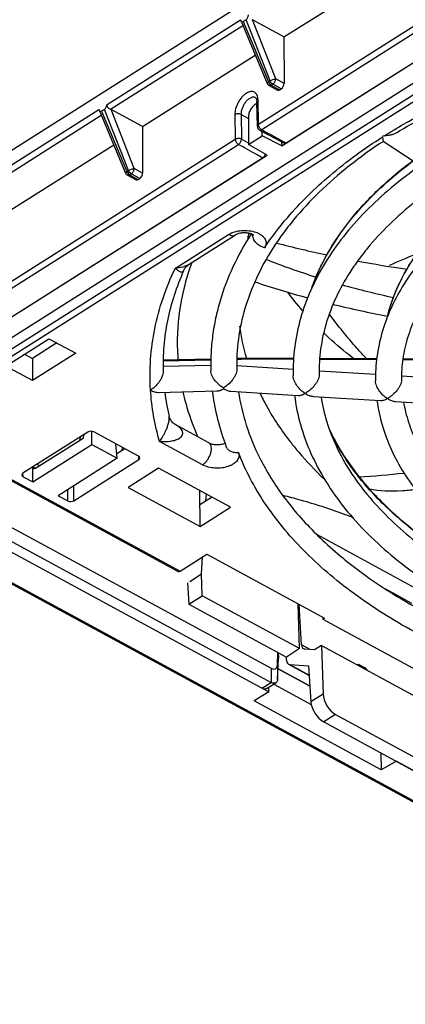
# Model space of a CAD drawing. Header units: millimetres. Extents: x 0 to 1189, y 0 to 841.
# Tile 34 of 67: x 1006 to 1029, y 181 to 238. Entities that reach past the tile are written whole.
import ezdxf

# ---------------------------------------------------------------- set-up
doc = ezdxf.new("R2010")
doc.units = ezdxf.units.MM
doc.header["$LTSCALE"] = 65.395
doc.layers.get('0').update_dxf_attribs({"linetype": 'CONTINUOUS'})
doc.layers.add('DRAFTS', color=7, linetype='CONTINUOUS')
doc.layers.add('ROUNDS', color=7, linetype='CONTINUOUS')

msp = doc.modelspace()

# ---------------------------------------------------------------- linework, layer by layer
at = {"color": 9, "linetype": 'CONTINUOUS'}
for p, q in [((1048.7835, 249.8587), (1020.0839, 231.6848)), ((1048.9661, 249.5609), (1020.2664, 231.387)), ((1051.0885, 246.9706), (1001.4763, 215.554)), ((1050.7373, 247.1611), (1001.4943, 215.9783)), ((1011.3488, 232.853), (1019.0453, 237.7268)), ((1011.5527, 232.5674), (1019.1819, 237.3985)), ((1019.1956, 237.619), (1020.6549, 234.1442)), ((1020.7478, 234.203), (1019.3686, 237.7285)), ((1021.0767, 234.3213), (1019.7464, 237.7217)), ((1020.7478, 234.203), (1020.6549, 234.1442)), ((1020.9071, 234.0146), (1020.8143, 233.9558)), ((1020.8143, 233.9558), (1021.3025, 233.6909)), ((1021.3953, 233.7497), (1020.9071, 234.0146)), ((1021.5617, 234.058), (1021.0767, 234.3213)), ((1020.0839, 231.6848), (1020.0583, 233.106)), ((1003.1859, 227.6839), (1010.8824, 232.5576)), ((1003.3898, 227.3983), (1011.019, 232.2294)), ((1011.0327, 232.4499), (1012.492, 228.9751)), ((1012.5849, 229.0339), (1011.2057, 232.5594)), ((1012.9138, 229.1522), (1011.5835, 232.5526)), ((1018.7209, 232.2591), (1018.7461, 230.8377)), ((1019.0757, 232.27), (1019.5085, 232.031)), ((1019.0757, 232.27), (1019.1009, 230.8486)), ((994.3999, 215.4207), (1018.7461, 230.8377)), ((994.5825, 215.1229), (1018.9286, 230.5399)), ((1019.5116, 230.619), (1019.1009, 230.8486)), ((1012.5849, 229.0339), (1012.492, 228.9751)), ((1012.7442, 228.8455), (1012.6514, 228.7867)), ((1012.6514, 228.7867), (1013.1395, 228.5218)), ((1013.2324, 228.5806), (1012.7442, 228.8455)), ((1013.3988, 228.8889), (1012.9138, 229.1522)), ((1015.2881, 223.407), (1018.356, 225.3498)), ((1027.5925, 220.8912), (1027.594, 220.8968)), ((1014.5797, 218.0639), (1017.3315, 218.1281)), ((1018.8349, 218.1632), (1019.0857, 218.169)), ((1022.1045, 218.154), (1019.0857, 218.169)), ((1026.8949, 218.13), (1023.6076, 218.1464)), ((1031.7211, 218.1059), (1028.4061, 218.1225)), ((1016.8586, 212.071), (1014.3773, 213.4176)), ((1013.1736, 212.3713), (1013.1903, 212.5586)), ((1004.6266, 211.8809), (1015.5667, 205.9438)), ((1007.0718, 211.9551), (1007.2181, 211.8757)), ((1006.513, 211.3861), (1006.494, 211.5888)), ((1009.079, 209.9936), (1009.0798, 210.6408)), ((1009.4318, 210.0018), (1009.4329, 210.8644)), ((1023.0609, 201.4311), (1022.5708, 201.6971)), ((1021.1713, 200.5344), (1021.1802, 199.7045)), ((1021.891, 200.5563), (1023.0061, 199.9512)), ((1020.8066, 200.3389), (1020.8153, 199.5227)), ((1020.2835, 199.186), (1020.8153, 199.5227)), ((1023.8062, 198.8575), (1023.1034, 198.4124)), ((1024.5286, 197.6854), (1023.8484, 197.2547)), ((1028.4264, 194.7702), (1028.4236, 194.7684))]:
    msp.add_line(p, q, dxfattribs=at)
at = {"color": 7, "linetype": 'CONTINUOUS'}
for p, q in [((1021.681, 230.6243), (1050.3693, 248.7909)), ((998.9728, 215.0569), (1050.1957, 247.4935)), ((1019.0453, 237.7268), (1019.0558, 237.6988)), ((1019.1142, 237.5598), (1020.5833, 234.0615)), ((1019.3686, 237.7285), (1019.1956, 237.619)), ((1021.5529, 236.7414), (1019.7464, 237.7217)), ((1021.5529, 236.7414), (1021.5617, 234.058)), ((1020.6946, 233.9386), (1021.1818, 233.6742)), ((1021.3025, 233.6909), (1021.3953, 233.7497)), ((1020.0171, 231.5844), (1019.9916, 233.0056)), ((1010.8824, 232.5576), (1010.8928, 232.5297)), ((1010.9512, 232.3906), (1012.4204, 228.8924)), ((1011.2057, 232.5594), (1011.0327, 232.4499)), ((1013.39, 231.5723), (1011.5835, 232.5526)), ((1019.5082, 232.1434), (1019.5117, 230.5435)), ((1013.39, 231.5723), (1013.3988, 228.8889)), ((1019.5117, 230.5435), (1020.2908, 231.0369)), ((1020.2908, 231.0369), (1020.2902, 231.2923)), ((1021.4259, 230.4627), (1020.2908, 231.0369)), ((1020.5756, 229.9243), (1019.5117, 230.5435)), ((1021.4259, 230.4627), (1021.4254, 230.6803)), ((1027.2806, 230.7223), (1029.9616, 228.9559)), ((995.9858, 214.353), (1020.3205, 229.7628)), ((1012.5317, 228.7695), (1013.0189, 228.5051)), ((1013.1395, 228.5218), (1013.2324, 228.5806)), ((1016.0824, 223.6307), (1016.0822, 223.6306)), ((1005.5109, 217.7664), (1007.9987, 219.3418)), ((1007.9987, 219.3418), (1009.5415, 218.5046)), ((1008.4491, 219.0974), (1007.0469, 218.2094)), ((1006.5965, 218.4538), (1007.0469, 218.2094)), ((1007.0469, 218.2094), (1007.0537, 216.9292)), ((1009.5415, 218.5046), (1007.0537, 216.9292)), ((1014.5818, 218.1157), (1017.3337, 218.1799)), ((1018.8359, 218.215), (1019.0899, 218.2209)), ((1022.1078, 218.2058), (1019.0899, 218.2209)), ((1026.9013, 218.1819), (1023.6115, 218.1983)), ((1031.7098, 218.1579), (1028.4134, 218.1743)), ((1007.0537, 216.9292), (1005.5109, 217.7664)), ((1014.5806, 217.755), (1017.3302, 217.8192)), ((1018.8279, 217.7934), (1022.0824, 217.5916)), ((1023.5808, 217.4988), (1026.8352, 217.297)), ((1028.3337, 217.2042), (1031.588, 217.0024)), ((1014.3135, 216.2484), (1017.6816, 216.327)), ((1018.491, 216.3114), (1022.3716, 216.0708)), ((1023.239, 216.0171), (1027.1198, 215.7765)), ((1027.9869, 215.7228), (1031.8684, 215.4822)), ((1010.4642, 213.2414), (1010.4652, 214.0076)), ((1015.3118, 214.3706), (1015.3115, 214.3707)), ((1010.2417, 213.9624), (1006.4999, 211.5929)), ((1007.2253, 211.8798), (1009.9656, 213.6151)), ((1009.8166, 213.6932), (1009.7619, 213.4861)), ((1009.9819, 213.7979), (1009.9656, 213.6151)), ((1013.1604, 212.5781), (1010.5945, 213.9706)), ((1007.063, 211.0876), (1010.4642, 213.2414)), ((1010.4642, 213.2414), (1011.9302, 212.4458)), ((1011.9302, 212.4458), (1011.8511, 213.2887)), ((1011.9048, 212.7168), (1012.3663, 213.0091)), ((1012.226, 212.9202), (1012.24, 213.0776)), ((1021.9531, 213.3502), (1021.9778, 213.3188)), ((1011.9302, 212.4458), (1008.529, 210.292)), ((1009.4318, 210.0018), (1013.1736, 212.3713)), ((999.4823, 211.9113), (1020.8066, 200.3389)), ((1004.5069, 211.8637), (1015.4479, 205.9261)), ((1007.063, 211.0876), (1007.0641, 211.9502)), ((1007.3086, 212.1051), (1007.4553, 212.0255)), ((1014.3197, 211.8719), (1012.5656, 210.7611)), ((1018.4664, 209.6216), (1014.3197, 211.8719)), ((998.8048, 211.4676), (1020.8153, 199.5227)), ((1006.513, 211.3861), (1007.063, 211.0876)), ((998.2826, 211.1256), (1020.6726, 198.9748)), ((1012.5656, 210.7611), (1016.7123, 208.5108)), ((1008.529, 210.292), (1009.079, 209.9936)), ((1016.7123, 208.5108), (1016.7012, 210.5795)), ((1016.7055, 209.791), (1017.374, 210.2144)), ((1017.0543, 210.012), (1017.0765, 210.3758)), ((1016.7123, 208.5108), (1018.4664, 209.6216)), ((1023.429, 208.067), (1029.7792, 204.6208)), ((1015.5667, 205.9438), (1017.1057, 206.9184)), ((1016.7967, 205.7793), (1016.8564, 206.7606)), ((1017.1057, 206.9184), (1023.8895, 203.2369)), ((1016.1168, 205.3487), (1016.7967, 205.7793)), ((1016.8392, 204.5216), (1016.7967, 205.7793)), ((1015.9966, 205.2726), (1016.0747, 204.0375)), ((1016.0747, 204.0375), (1016.8392, 204.5216)), ((1022.4565, 201.4732), (1016.8392, 204.5216)), ((1028.9234, 204.0853), (1027.4261, 204.8979)), ((1016.0747, 204.0375), (1021.6921, 200.9891)), ((1022.4565, 201.4732), (1022.369, 204.062)), ((1022.5708, 201.6971), (1022.4231, 204.0327)), ((1023.7857, 203.2932), (1023.7897, 203.1738)), ((1023.8895, 203.2369), (1023.7897, 203.1738)), ((1023.7897, 203.1738), (1030.7969, 199.3711)), ((1023.7114, 201.6607), (1023.3204, 201.413)), ((1023.7114, 201.6607), (1030.5873, 197.9292)), ((1023.7114, 201.6607), (1023.8062, 198.8575)), ((1021.1713, 200.5344), (1021.2033, 201.2543)), ((1021.2147, 201.2481), (1021.2348, 200.9344)), ((1022.4565, 201.4732), (1021.6921, 200.9891)), ((1021.7039, 200.8012), (1021.6921, 200.9891)), ((1023.3204, 201.413), (1022.7579, 201.4522)), ((1021.1806, 199.7148), (1021.2348, 200.9344)), ((1021.8188, 200.5769), (1023.0073, 199.9319)), ((1021.891, 200.5563), (1022.9726, 200.481)), ((1022.9726, 200.481), (1023.1034, 198.4124)), ((1025.8361, 200.5076), (1025.8372, 200.5788)), ((1025.8372, 200.5788), (1026.2258, 200.3679)), ((1025.8372, 200.5788), (1025.9295, 200.457)), ((1023.047, 199.3044), (1021.2067, 200.3031)), ((1021.2075, 200.3204), (1023.0458, 199.3227)), ((1026.2258, 200.3679), (1026.3299, 200.2397)), ((1020.5501, 199.1686), (1021.0896, 199.5102)), ((1020.6726, 198.9748), (1020.6809, 199.2514)), ((1020.9677, 199.433), (1023.1243, 198.2626)), ((1020.6726, 198.9748), (1019.8394, 198.4624)), ((1027.167, 194.4858), (1019.8394, 198.4624)), ((1024.5286, 197.6854), (1029.6837, 194.8878)), ((1023.8484, 197.2547), (1029.0034, 194.4571)), ((1027.1342, 195.4715), (1027.167, 194.4858)), ((1028.0345, 194.9796), (1027.167, 194.4858)), ((1028.0345, 194.9796), (1051.9086, 182.0234))]:
    msp.add_line(p, q, dxfattribs=at)
for points in [[(1019.9129, 233.236), (1019.9175, 233.2333), (1019.924, 233.2286), (1019.9307, 233.2223), (1019.9379, 233.2141), (1019.9452, 233.2038), (1019.9525, 233.1916), (1019.9593, 233.1778), (1019.9657, 233.1622), (1019.9717, 233.1448), (1019.9771, 233.1254), (1019.9818, 233.104), (1019.9858, 233.0806), (1019.9888, 233.0555), (1019.9908, 233.0285), (1019.9916, 233.0056)], [(1020.1483, 231.3689), (1020.6177, 231.1156), (1021.093, 230.8593), (1021.5615, 230.607)], [(1015.7659, 223.2646), (1015.781, 223.2966), (1015.8167, 223.3605), (1015.86, 223.4239), (1015.9099, 223.4845), (1015.9653, 223.5405), (1016.0243, 223.5902), (1016.0822, 223.6306)], [(1015.3115, 214.3707), (1015.2716, 214.3943), (1015.2214, 214.4294), (1015.1667, 214.4753), (1015.1119, 214.5305), (1015.0615, 214.592), (1015.0182, 214.6562), (1014.9831, 214.72), (1014.9564, 214.7805), (1014.9376, 214.8352), (1014.9283, 214.8697)]]:
    msp.add_lwpolyline(points, dxfattribs=at)
for centre, radius, start, end in [((1020.8138, 234.1583), 0.25, 202.78132, 241.51173), ((1020.2671, 231.5889), 0.25, 181.03079, 241.62548), ((1012.6509, 228.9892), 0.25, 202.78132, 241.51173), ((1031.6473, 221.3163), 12.7837, 161.31745, 162.57256), ((1038.1268, 290.6242), 67.9307, 255.497532, 258.01593), ((1029.7673, 218.7541), 14.4185, 159.68669, 160.44354), ((1036.6737, 264.9452), 44.0941, 248.50414, 252.4772), ((1039.0145, 295.0982), 72.4925, 259.499832, 261.778769), ((1046.1023, 181.4135), 46.023, 111.58498, 113.67352), ((1037.9001, 276.9991), 57.2924, 251.6584, 254.83553), ((1036.3861, 233.0814), 18.349, 217.07638, 221.30209), ((1038.4171, 270.8774), 50.2786, 254.42564, 257.87366), ((1038.8589, 280.7233), 61.1386, 256.30487, 259.319662), ((1030.9248, 221.6252), 12.0348, 187.44228, 196.44149), ((1028.2129, 219.1348), 12.8138, 183.64245, 184.47214), ((1017.2898, 217.8122), 1.5203, 300.50719, 302.18011), ((1020.9087, 216.659), 2.8514, 183.14954, 183.63025), ((1020.3595, 216.6244), 2.3012, 183.63638, 184.19058), ((1018.7615, 217.6501), 1.3824, 239.72295, 241.66413), ((1022.051, 217.4961), 1.4946, 298.81698, 302.18277), ((1023.5302, 217.3933), 1.4254, 237.83557, 241.62942), ((1026.7953, 217.2075), 1.5011, 298.82423, 302.17633), ((1028.2757, 217.0955), 1.4213, 237.83007, 241.63588), ((1022.1775, 268.6739), 57.4222, 273.691662, 276.292809), ((1022.1777, 275.9708), 65.6865, 275.37581, 276.069606), ((1013.6356, 178.2332), 33.014, 74.46523, 76.21626), ((1013.6845, 178.418), 32.8228, 71.22078, 74.4612), ((1013.5746, 178.0975), 33.1616, 68.87768, 71.21909), ((1028.6747, 195.2301), 0.5256, 236.48734, 241.45056)]:
    msp.add_arc(centre, radius, start, end, dxfattribs=at)
at = {"color": 9, "linetype": 'CONTINUOUS'}
msp.add_arc((1036.5314, 218.4078), 9.2775, 164.47398, 166.25836, dxfattribs=at)
at = {"color": 7, "linetype": 'CONTINUOUS'}
for centre, major_axis, ratio, start_param, end_param in [((1019.3657, 238.1561), (0.045, 0.4407), 0.372258, -2.8568667, -1.8416203), ((1019.1833, 238.0407), (0.0354, 0.435), 0.3834551, -3.7777119, -2.8603244), ((1019.5782, 237.613), (0.2693, -0.0326), 0.5738116, 0.96702, 1.1056731), ((1021.3916, 233.9539), (0.1159, 0.2215), 0.5619657, -2.3704023, -0.8170593), ((1021.2988, 233.8952), (0.1159, 0.2215), 0.5619657, -3.1500928, -2.3704023), ((1011.2028, 232.987), (0.045, 0.4407), 0.372258, -2.8568667, -1.8416203), ((1011.0204, 232.8716), (0.0354, 0.435), 0.3834551, -3.7777119, -2.8603244), ((1011.4152, 232.4439), (0.2693, -0.0326), 0.5738116, 0.96702, 1.1056731), ((1032.5128, 228.1732), (5.2702, -2.8303), 0.0880377, 2.9869928, 3.1969853), ((1013.2287, 228.7848), (0.1159, 0.2215), 0.5619657, -2.3704023, -0.8170593), ((1013.1359, 228.726), (0.1159, 0.2215), 0.5619657, -3.1500928, -2.3704023), ((1010.4247, 213.8625), (0.25, 0.0005), 0.5879316, 0.8229734, 2.3910306), ((1012.9896, 212.4706), (0.2507, 0.0006), 0.584728, -0.7482265, 0.8198308), ((1007.2344, 212.0771), (0.1286, 0.2146), 0.5204014, -3.8109842, -2.3397105), ((1006.6838, 211.4936), (0.2507, 0.0006), 0.584728, 2.3933662, 3.9614234), ((1009.2488, 210.1017), (0.25, 0.0005), 0.5879316, -2.3186193, -0.750562), ((1015.5694, 206.1446), (0.1225, 0.218), 0.5415028, -3.1336703, -2.3539679), ((1022.9105, 201.9197), (0.2177, 0.4505), 0.5816975, -3.942582, -2.9128377), ((1020.463, 201.348), (-0.6076, 1.0422), 0.3505046, -3.6650724, -2.6432201), ((1022.0437, 201.0238), (0.2177, 0.4505), 0.5816975, 2.3406034, 3.3703476), ((1021.1547, 200.1432), (-0.0067, 0.5872), 0.0523259, -2.4151493, -2.3891228), ((1024.5387, 198.503), (-0.5222, 0.8529), 0.6032024, 0.8165813, 2.3350178), ((1023.8347, 198.0572), (-0.5473, 0.837), 0.5827397, 0.798948, 2.3173844)]:
    msp.add_ellipse(centre, major_axis=major_axis, ratio=ratio, start_param=start_param, end_param=end_param, dxfattribs=at)
for points, knots in [([(1019.1141, 237.5598), (1019.1047, 237.5823), (1019.0874, 237.6255), (1019.0687, 237.6681), (1019.0601, 237.6885)], [0, 0, 0, 0, 0.5238341, 1, 1, 1, 1]), ([(1011.3488, 232.853), (1011.3424, 232.8224), (1011.341, 232.7731), (1011.3632, 232.7128), (1011.3916, 232.6724), (1011.4277, 232.6385), (1011.4806, 232.6014), (1011.5237, 232.5797), (1011.5527, 232.5674)], [0, 0, 0, 0, 0.2439605, 0.3694109, 0.4965292, 0.6251861, 0.7541651, 1, 1, 1, 1]), ([(1019.9936, 232.9007), (1019.9285, 232.8794), (1019.799, 232.7928), (1019.6478, 232.6079), (1019.5403, 232.3844), (1019.508, 232.221), (1019.5082, 232.1434)], [0, 0, 0, 0, 0.2179538, 0.4801002, 0.753409, 1, 1, 1, 1]), ([(1010.9512, 232.3907), (1010.9418, 232.4132), (1010.9244, 232.4564), (1010.9057, 232.499), (1010.8971, 232.5194)], [0, 0, 0, 0, 0.5238341, 1, 1, 1, 1]), ([(1021.681, 230.6243), (1021.6706, 230.6177), (1021.6499, 230.6067), (1021.6179, 230.5974), (1021.5878, 230.5968), (1021.5695, 230.6027), (1021.5615, 230.607)], [0, 0, 0, 0, 0.2933326, 0.5535653, 0.7853104, 1, 1, 1, 1]), ([(1020.4759, 229.9824), (1020.4624, 229.9369), (1020.4305, 229.8723), (1020.372, 229.8021), (1020.338, 229.7739), (1020.3205, 229.7628)], [0, 0, 0, 0, 0.5202799, 0.772239, 1, 1, 1, 1]), ([(1023.1394, 222.2299), (1023.3808, 222.9154), (1024.0103, 224.2801), (1025.3166, 226.195), (1026.9843, 228.0016), (1028.28, 229.0849), (1028.9761, 229.6047)], [0, 0, 0, 0, 0.2287153, 0.4700383, 0.7266361, 1, 1, 1, 1]), ([(1029.412, 229.3178), (1028.8348, 228.9159), (1027.7378, 228.0824), (1026.2493, 226.7149), (1024.9672, 225.2666), (1023.9033, 223.7472), (1023.0691, 222.1671), (1022.4747, 220.5388), (1022.1291, 218.8777), (1022.0683, 217.7573), (1022.0805, 217.202)], [0, 0, 0, 0, 0.1430468, 0.2797752, 0.4104709, 0.5356613, 0.656118, 0.7728422, 0.8870267, 1, 1, 1, 1]), ([(1030.7661, 228.4238), (1030.1925, 228.045), (1029.1055, 227.2609), (1027.6328, 225.9734), (1026.5682, 224.8277), (1025.8334, 223.8829), (1025.1936, 222.9486), (1024.5309, 221.7529), (1023.961, 220.2686), (1023.6301, 218.7655), (1023.5698, 217.7547), (1023.5797, 217.2553)], [0, 0, 0, 0, 0.1488269, 0.2897665, 0.422924, 0.4867294, 0.5487757, 0.6679903, 0.7818149, 0.8918425, 1, 1, 1, 1]), ([(1027.5175, 220.6074), (1027.5928, 220.9179), (1027.7776, 221.5382), (1028.2795, 222.7662), (1029.1596, 224.2658), (1030.5617, 225.9406), (1031.682, 226.942), (1032.2894, 227.4218)], [0, 0, 0, 0, 0.1132344, 0.2288729, 0.4694478, 0.7257421, 1, 1, 1, 1]), ([(1032.8988, 227.0205), (1032.4241, 226.6841), (1031.5216, 225.987), (1030.2966, 224.8456), (1029.2397, 223.6378), (1028.3607, 222.3711), (1027.6688, 221.054), (1027.1727, 219.6964), (1026.8797, 218.3108), (1026.8231, 217.3757), (1026.8297, 216.9119)], [0, 0, 0, 0, 0.1422982, 0.2785107, 0.4089378, 0.5341048, 0.6547606, 0.77186, 0.8865262, 1, 1, 1, 1]), ([(1034.2493, 226.1287), (1033.7787, 225.8153), (1032.8869, 225.1673), (1031.6786, 224.1055), (1030.8047, 223.1623), (1030.2012, 222.3856), (1029.6755, 221.6185), (1029.13, 220.638), (1028.6584, 219.4225), (1028.3804, 218.1928), (1028.3247, 217.3658), (1028.3292, 216.9572)], [0, 0, 0, 0, 0.1491088, 0.2902778, 0.4236017, 0.4874613, 0.5495398, 0.6687447, 0.7824445, 0.8922208, 1, 1, 1, 1]), ([(1016.1806, 223.5805), (1015.8798, 222.7336), (1015.4412, 220.9942), (1015.3689, 219.2006), (1015.425, 218.3207)], [0, 0, 0, 0, 0.5048086, 1, 1, 1, 1]), ([(1026.3227, 218.1792), (1026.1307, 218.38), (1025.3704, 219.209), (1024.6699, 220.0917), (1024.1682, 220.774)], [0, 0, 0, 0, 0.2469886, 1, 1, 1, 1]), ([(1025.5999, 218.1643), (1025.4434, 218.2866), (1024.8352, 218.7733), (1024.2502, 219.2893), (1023.8307, 219.6904)], [0, 0, 0, 0, 0.2549145, 1, 1, 1, 1]), ([(1019.0899, 218.2209), (1019.0895, 218.2209), (1019.089, 218.2194), (1019.0885, 218.2171), (1019.0879, 218.2126), (1019.0874, 218.2068), (1019.0869, 218.1994), (1019.0862, 218.1866), (1019.0859, 218.1763), (1019.0857, 218.169)], [0, 0, 0, 0, 0.0209152, 0.071793, 0.1541358, 0.267365, 0.4103139, 0.5814029, 1, 1, 1, 1]), ([(1022.7714, 216.1867), (1022.6869, 216.2398), (1022.5226, 216.3674), (1022.3093, 216.6043), (1022.1685, 216.8404), (1022.0977, 217.0455), (1022.0816, 217.1509), (1022.0805, 217.202)], [0, 0, 0, 0, 0.2359732, 0.4885757, 0.7504342, 0.8791997, 1, 1, 1, 1]), ([(1023.5797, 217.2553), (1023.5807, 217.2075), (1023.5652, 217.1044), (1023.5084, 216.9527), (1023.4246, 216.8015), (1023.2911, 216.6146), (1023.1368, 216.4516), (1022.9721, 216.3154), (1022.8887, 216.2573), (1022.8471, 216.2312)], [0, 0, 0, 0, 0.1101518, 0.2371864, 0.3720295, 0.5074861, 0.7661346, 0.8865678, 1, 1, 1, 1]), ([(1027.519, 215.8924), (1027.4343, 215.9456), (1027.2696, 216.0738), (1027.0561, 216.3119), (1026.9157, 216.5492), (1026.8458, 216.7552), (1026.8304, 216.8608), (1026.8297, 216.9119)], [0, 0, 0, 0, 0.2360593, 0.488801, 0.7507659, 0.8794573, 1, 1, 1, 1]), ([(1015.7194, 216.2791), (1015.7694, 216.0573), (1015.995, 215.1628), (1016.3111, 214.2916), (1016.5927, 213.6562)], [0, 0, 0, 0, 0.2465323, 1, 1, 1, 1]), ([(1020.1642, 216.1984), (1020.2828, 215.9526), (1020.7999, 214.9561), (1021.4297, 214.0194), (1021.9531, 213.3502)], [0, 0, 0, 0, 0.2431033, 1, 1, 1, 1]), ([(1022.1622, 216.0835), (1022.2333, 215.5114), (1022.4679, 214.3637), (1023.0803, 212.6915), (1023.9461, 211.0708), (1025.054, 209.5159), (1026.3916, 208.0377), (1027.9459, 206.6464), (1029.7032, 205.3513), (1030.9729, 204.5747), (1031.6357, 204.2035)], [0, 0, 0, 0, 0.1098087, 0.2220803, 0.3380321, 0.4586812, 0.584805, 0.716925, 0.8553112, 1, 1, 1, 1]), ([(1022.3716, 216.0708), (1022.4021, 216.0689), (1022.4668, 216.0727), (1022.6038, 216.1045), (1022.7048, 216.1501), (1022.7714, 216.1867)], [0, 0, 0, 0, 0.2184175, 0.4580655, 1, 1, 1, 1]), ([(1022.8529, 216.1391), (1022.9153, 216.1055), (1023.0401, 216.0501), (1023.1744, 216.0211), (1023.2392, 216.017)], [0, 0, 0, 0, 0.5218706, 1, 1, 1, 1]), ([(1023.6897, 215.9888), (1023.7649, 215.5007), (1023.9943, 214.5184), (1024.559, 213.0821), (1025.3457, 211.6751), (1026.3495, 210.3089), (1027.5637, 208.9951), (1028.9793, 207.7452), (1030.5852, 206.5704), (1031.7465, 205.8612), (1032.3539, 205.5205)], [0, 0, 0, 0, 0.1054415, 0.2144764, 0.3285312, 0.4486789, 0.5756377, 0.7098038, 0.8512961, 1, 1, 1, 1]), ([(1026.9133, 215.7889), (1026.9782, 215.3086), (1027.1843, 214.3462), (1027.7082, 212.9454), (1028.4411, 211.589), (1029.373, 210.2884), (1030.4936, 209.0526), (1031.7922, 207.8895), (1033.2575, 206.8066), (1034.3152, 206.1564), (1034.8671, 205.8456)], [0, 0, 0, 0, 0.110244, 0.2229122, 0.3391562, 0.4599462, 0.5860318, 0.7179242, 0.855897, 1, 1, 1, 1]), ([(1027.1198, 215.7765), (1027.1503, 215.7746), (1027.2148, 215.7784), (1027.3516, 215.8102), (1027.4524, 215.8559), (1027.519, 215.8924)], [0, 0, 0, 0, 0.2182169, 0.4578068, 1, 1, 1, 1]), ([(1028.4453, 215.6942), (1028.5136, 215.2995), (1028.7129, 214.5053), (1029.1856, 213.3444), (1029.8343, 212.2057), (1030.6556, 211.0982), (1031.6447, 210.0311), (1032.7946, 209.0135), (1034.097, 208.0544), (1035.038, 207.4734), (1035.53, 207.1939)], [0, 0, 0, 0, 0.1052203, 0.2142065, 0.3283175, 0.448565, 0.5756195, 0.7098452, 0.8513443, 1, 1, 1, 1]), ([(1024.1592, 214.1357), (1024.3376, 213.7513), (1024.742, 212.9876), (1025.4701, 211.8871), (1026.3258, 210.8182), (1027.6572, 209.4153), (1029.6323, 207.7755), (1031.4031, 206.6658), (1032.3494, 206.144)], [0, 0, 0, 0, 0.1093528, 0.2225506, 0.3400637, 0.4622343, 0.7211516, 1, 1, 1, 1]), ([(1021.9778, 213.3188), (1022.1179, 213.1405), (1022.706, 212.4208), (1023.3477, 211.7453), (1023.8557, 211.2599)], [0, 0, 0, 0, 0.2439573, 1, 1, 1, 1]), ([(1021.0896, 199.5102), (1021.0536, 199.4874), (1020.9543, 199.4683), (1020.861, 199.4979), (1020.8153, 199.5227)], [0, 0, 0, 0, 0.4504494, 1, 1, 1, 1]), ([(1021.1802, 199.7045), (1021.1783, 199.6645), (1021.1678, 199.5894), (1021.1181, 199.5282), (1021.0896, 199.5102)], [0, 0, 0, 0, 0.5424018, 1, 1, 1, 1]), ([(1020.5501, 199.1686), (1020.515, 199.1463), (1020.4172, 199.1278), (1020.3281, 199.1617), (1020.2835, 199.186)], [0, 0, 0, 0, 0.4499086, 1, 1, 1, 1])]:
    msp.add_open_spline(points, degree=3, knots=knots, dxfattribs=at)
at = {"color": 9, "linetype": 'CONTINUOUS'}
for points, knots in [([(1027.3438, 231.0412), (1028.0937, 231.5139), (1029.6684, 232.4143), (1032.176, 233.6028), (1034.8603, 234.6494), (1036.725, 235.2378), (1037.6806, 235.5074)], [0, 0, 0, 0, 0.2354136, 0.4811227, 0.7363273, 1, 1, 1, 1]), ([(1020.6549, 234.1442), (1020.6432, 234.1365), (1020.6227, 234.1218), (1020.6007, 234.102), (1020.589, 234.087), (1020.5827, 234.0758), (1020.5814, 234.0663), (1020.5833, 234.0615)], [0, 0, 0, 0, 0.3700713, 0.6605117, 0.7735605, 0.8656589, 1, 1, 1, 1]), ([(1020.6549, 234.1442), (1020.6712, 234.1041), (1020.7151, 234.0317), (1020.7791, 233.9749), (1020.8143, 233.9558)], [0, 0, 0, 0, 0.5194451, 1, 1, 1, 1]), ([(1020.8143, 233.9558), (1020.8038, 233.9492), (1020.7831, 233.9382), (1020.751, 233.9289), (1020.7209, 233.9283), (1020.7025, 233.9343), (1020.6946, 233.9386)], [0, 0, 0, 0, 0.2934041, 0.5536196, 0.7853066, 1, 1, 1, 1]), ([(1020.7478, 234.203), (1020.7726, 234.2181), (1020.8273, 234.2463), (1020.9127, 234.2813), (1020.9968, 234.3076), (1021.0518, 234.3189), (1021.0767, 234.3213)], [0, 0, 0, 0, 0.2483432, 0.5235647, 0.7864476, 1, 1, 1, 1]), ([(1020.9071, 234.0146), (1020.8719, 234.0337), (1020.808, 234.0905), (1020.7641, 234.1629), (1020.7478, 234.203)], [0, 0, 0, 0, 0.4805549, 1, 1, 1, 1]), ([(1020.9071, 234.0146), (1020.9311, 234.0298), (1020.9763, 234.0707), (1021.0291, 234.1467), (1021.0655, 234.2321), (1021.0763, 234.2925), (1021.0767, 234.3213)], [0, 0, 0, 0, 0.2355001, 0.4981033, 0.7617331, 1, 1, 1, 1]), ([(1020.0583, 233.106), (1020.0574, 233.1558), (1020.0484, 233.25), (1020.0089, 233.3789), (1019.9444, 233.4826), (1019.8557, 233.5555), (1019.7475, 233.5922), (1019.6268, 233.5914), (1019.499, 233.5553), (1019.3684, 233.4864), (1019.239, 233.3875), (1019.0706, 233.2168), (1018.8946, 232.9568), (1018.7766, 232.6653), (1018.7277, 232.4288), (1018.7199, 232.3141), (1018.7209, 232.2591)], [0, 0, 0, 0, 0.0608456, 0.1150093, 0.1633405, 0.2080596, 0.2525187, 0.3001625, 0.3534089, 0.4132947, 0.4796946, 0.5516516, 0.7055781, 0.8600868, 0.9327265, 1, 1, 1, 1]), ([(1019.9129, 233.236), (1019.8949, 233.2455), (1019.8555, 233.2601), (1019.791, 233.2667), (1019.7223, 233.2584), (1019.623, 233.2268), (1019.4973, 233.1499), (1019.36, 233.0165), (1019.2399, 232.8485), (1019.1468, 232.6594), (1019.0882, 232.4644), (1019.0743, 232.3326), (1019.0757, 232.27)], [0, 0, 0, 0, 0.0421606, 0.0860909, 0.1332877, 0.1847187, 0.3013068, 0.4348449, 0.579566, 0.727517, 0.8701854, 1, 1, 1, 1]), ([(1019.9916, 233.0056), (1019.9914, 233.0148), (1019.9943, 233.0339), (1020.0078, 233.0609), (1020.0296, 233.0857), (1020.0481, 233.0995), (1020.0583, 233.106)], [0, 0, 0, 0, 0.2191821, 0.4529571, 0.7116676, 1, 1, 1, 1]), ([(1019.0757, 232.27), (1019.0498, 232.2838), (1018.9902, 232.3033), (1018.896, 232.3107), (1018.8028, 232.2977), (1018.7452, 232.2745), (1018.7209, 232.2591)], [0, 0, 0, 0, 0.239156, 0.5028777, 0.7650315, 1, 1, 1, 1]), ([(1020.0839, 231.6848), (1020.0737, 231.6783), (1020.0552, 231.6645), (1020.0334, 231.6397), (1020.0199, 231.6127), (1020.0169, 231.5936), (1020.0171, 231.5844)], [0, 0, 0, 0, 0.2883327, 0.5470431, 0.7808179, 1, 1, 1, 1]), ([(1020.2664, 231.387), (1020.241, 231.401), (1020.1927, 231.4394), (1020.1357, 231.5128), (1020.0962, 231.5965), (1020.0844, 231.6563), (1020.0839, 231.6848)], [0, 0, 0, 0, 0.2401619, 0.5029834, 0.7641818, 1, 1, 1, 1]), ([(1020.1483, 231.3689), (1020.1561, 231.3647), (1020.1742, 231.3589), (1020.2039, 231.3598), (1020.2356, 231.3693), (1020.256, 231.3804), (1020.2664, 231.387)], [0, 0, 0, 0, 0.2135139, 0.4446394, 0.7052324, 1, 1, 1, 1]), ([(1020.2664, 231.387), (1020.3842, 231.3234), (1020.8556, 231.0689), (1021.3272, 230.8147), (1021.681, 230.6243)], [0, 0, 0, 0, 0.2500741, 1, 1, 1, 1]), ([(1019.1009, 230.8486), (1019.075, 230.8624), (1019.0154, 230.8819), (1018.9212, 230.8893), (1018.828, 230.8762), (1018.7704, 230.8531), (1018.7461, 230.8377)], [0, 0, 0, 0, 0.2391559, 0.5028777, 0.7650315, 1, 1, 1, 1]), ([(1018.7461, 230.8377), (1018.7466, 230.8092), (1018.7585, 230.7493), (1018.7979, 230.6657), (1018.8549, 230.5922), (1018.9032, 230.5538), (1018.9286, 230.5399)], [0, 0, 0, 0, 0.2358182, 0.4970166, 0.7598381, 1, 1, 1, 1]), ([(1018.9286, 230.5399), (1018.9531, 230.5551), (1018.9992, 230.5963), (1019.0531, 230.6729), (1019.09, 230.7589), (1019.1008, 230.8198), (1019.1009, 230.8486)], [0, 0, 0, 0, 0.2367494, 0.5001761, 0.7635074, 1, 1, 1, 1]), ([(1020.3205, 229.7628), (1020.2045, 229.8274), (1019.7404, 230.0862), (1019.2764, 230.3453), (1018.9286, 230.5399)], [0, 0, 0, 0, 0.2499232, 1, 1, 1, 1]), ([(1020.4368, 224.5879), (1020.8371, 225.1902), (1021.9804, 226.689), (1024.228, 228.8857), (1026.1827, 230.3029), (1027.2369, 230.9735)], [0, 0, 0, 0, 0.2310985, 0.6007356, 1, 1, 1, 1]), ([(1023.1572, 222.2719), (1023.4009, 222.9512), (1024.034, 224.304), (1025.3423, 226.2028), (1027.0105, 227.9961), (1028.3054, 229.0719), (1029.0011, 229.5883)], [0, 0, 0, 0, 0.22815, 0.4693133, 0.7261209, 1, 1, 1, 1]), ([(1012.492, 228.9751), (1012.4803, 228.9673), (1012.4598, 228.9527), (1012.4378, 228.9329), (1012.4261, 228.9179), (1012.4198, 228.9067), (1012.4184, 228.8971), (1012.4204, 228.8924)], [0, 0, 0, 0, 0.3700713, 0.6605117, 0.7735605, 0.8656589, 1, 1, 1, 1]), ([(1012.492, 228.9751), (1012.5083, 228.935), (1012.5522, 228.8626), (1012.6161, 228.8058), (1012.6514, 228.7867)], [0, 0, 0, 0, 0.5194451, 1, 1, 1, 1]), ([(1012.6514, 228.7867), (1012.6409, 228.7801), (1012.6202, 228.7691), (1012.5881, 228.7598), (1012.5579, 228.7592), (1012.5396, 228.7652), (1012.5317, 228.7695)], [0, 0, 0, 0, 0.2934041, 0.5536196, 0.7853066, 1, 1, 1, 1]), ([(1012.5849, 229.0339), (1012.6097, 229.049), (1012.6644, 229.0772), (1012.7498, 229.1122), (1012.8339, 229.1385), (1012.8889, 229.1498), (1012.9138, 229.1522)], [0, 0, 0, 0, 0.2483432, 0.5235647, 0.7864476, 1, 1, 1, 1]), ([(1012.7442, 228.8455), (1012.709, 228.8646), (1012.645, 228.9214), (1012.6011, 228.9938), (1012.5849, 229.0339)], [0, 0, 0, 0, 0.4805549, 1, 1, 1, 1]), ([(1012.7442, 228.8455), (1012.7682, 228.8607), (1012.8134, 228.9016), (1012.8662, 228.9776), (1012.9025, 229.063), (1012.9134, 229.1234), (1012.9138, 229.1522)], [0, 0, 0, 0, 0.2355001, 0.4981033, 0.7617331, 1, 1, 1, 1]), ([(1027.594, 220.8968), (1027.6765, 221.1931), (1027.8731, 221.7846), (1028.3884, 222.9552), (1029.2659, 224.3848), (1030.6382, 225.9849), (1031.725, 226.9453), (1032.3127, 227.4064)], [0, 0, 0, 0, 0.1129408, 0.2284641, 0.4691579, 0.725686, 1, 1, 1, 1]), ([(1013.8553, 216.3803), (1013.8177, 216.9709), (1013.8213, 218.1624), (1014.0662, 219.9439), (1014.5483, 221.7078), (1015.0181, 222.8463), (1015.2881, 223.407)], [0, 0, 0, 0, 0.2450058, 0.4915445, 0.7423706, 1, 1, 1, 1]), ([(1016.0822, 223.6306), (1016.0247, 223.5942), (1015.9014, 223.5316), (1015.6379, 223.4425), (1015.4281, 223.4123), (1015.2881, 223.407)], [0, 0, 0, 0, 0.2452254, 0.4953065, 1, 1, 1, 1]), ([(1015.7659, 223.2645), (1015.7568, 223.2441), (1015.7389, 223.2161), (1015.7053, 223.1918), (1015.6703, 223.1776), (1015.62, 223.1757), (1015.5578, 223.1934), (1015.4929, 223.2269), (1015.4254, 223.2747), (1015.356, 223.3355), (1015.3108, 223.3819), (1015.2881, 223.407)], [0, 0, 0, 0, 0.1134238, 0.1618932, 0.2083226, 0.3032514, 0.4100882, 0.5327987, 0.6722004, 0.828082, 1, 1, 1, 1]), ([(1014.3773, 213.4176), (1014.2364, 213.9028), (1014.0071, 214.8828), (1013.887, 215.8823), (1013.8553, 216.3803)], [0, 0, 0, 0, 0.5030906, 1, 1, 1, 1]), ([(1014.3773, 213.4176), (1014.4469, 213.5074), (1014.5448, 213.6556), (1014.6621, 213.8704), (1014.7493, 214.0544), (1014.8297, 214.2552), (1014.8862, 214.4337), (1014.9199, 214.5815), (1014.9361, 214.6887), (1014.9406, 214.7848), (1014.9344, 214.8441), (1014.9283, 214.8697)], [0, 0, 0, 0, 0.2152338, 0.3353506, 0.4637956, 0.6007183, 0.7450271, 0.817953, 0.8879268, 0.9500728, 1, 1, 1, 1]), ([(1014.3773, 213.4176), (1014.4751, 213.4089), (1014.6702, 213.4016), (1014.9591, 213.4205), (1015.1923, 213.4653), (1015.3673, 213.524), (1015.4879, 213.581), (1015.5941, 213.6539), (1015.6643, 213.7325), (1015.6999, 213.8055), (1015.7143, 213.8642), (1015.7151, 213.9253), (1015.6977, 214.0084), (1015.6443, 214.1074), (1015.5506, 214.2092), (1015.4376, 214.2973), (1015.3547, 214.3473), (1015.3118, 214.3706)], [0, 0, 0, 0, 0.134604, 0.2670154, 0.3959914, 0.4586484, 0.5195508, 0.578191, 0.6342087, 0.6615311, 0.6887344, 0.7162934, 0.7446488, 0.8042683, 0.8675375, 0.9331098, 1, 1, 1, 1]), ([(1032.3449, 206.1062), (1031.4085, 206.6243), (1029.6543, 207.7258), (1027.6953, 209.3513), (1026.3706, 210.7425), (1025.5161, 211.8037), (1024.7864, 212.8973), (1024.3792, 213.6564), (1024.199, 214.0387)], [0, 0, 0, 0, 0.278026, 0.5366589, 0.6589022, 0.7766315, 0.89018, 1, 1, 1, 1]), ([(1029.0523, 202.454), (1027.8411, 203.1144), (1025.5849, 204.527), (1023.0973, 206.6447), (1021.4569, 208.4646), (1020.4251, 209.8521), (1019.5727, 211.2823), (1019.1205, 212.2743), (1018.9281, 212.7729)], [0, 0, 0, 0, 0.280733, 0.5399375, 0.6617645, 0.7787099, 0.8912443, 1, 1, 1, 1])]:
    msp.add_open_spline(points, degree=3, knots=knots, dxfattribs=at)
at = {"color": 7, "linetype": 'CONTINUOUS'}
msp.add_open_spline([(1028.3318, 210.5728), (1027.7117, 210.5154), (1027.076, 210.5391), (1026.466, 210.6639)], degree=3, dxfattribs=at)
at = {"layer": 'DRAFTS', "color": 7, "linetype": 'CONTINUOUS'}
for p, q in [((1022.555, 240.7791), (1000.4721, 226.7953)), ((1021.5529, 236.7414), (1028.0609, 240.8625)), ((1013.39, 231.5723), (1019.898, 235.6934)), ((1005.2271, 226.4032), (1011.7351, 230.5243))]:
    msp.add_line(p, q, dxfattribs=at)
for points, knots in [([(1028.0942, 231.2325), (1028.0404, 231.1997), (1027.9242, 231.1442), (1027.7381, 231.0871), (1027.543, 231.0522), (1027.4104, 231.0426), (1027.3438, 231.0412)], [0, 0, 0, 0, 0.2415219, 0.491007, 0.7447258, 1, 1, 1, 1]), ([(1027.2369, 230.9735), (1027.2392, 230.9413), (1027.2429, 230.8955), (1027.2496, 230.838), (1027.2547, 230.8025), (1027.2603, 230.7729), (1027.2662, 230.7494), (1027.2722, 230.7329), (1027.2776, 230.7243), (1027.2807, 230.7222)], [0, 0, 0, 0, 0.3758053, 0.5357311, 0.6753082, 0.7930201, 0.8871907, 0.9562366, 1, 1, 1, 1]), ([(1014.5824, 217.4585), (1014.5842, 217.4063), (1014.5737, 217.3249), (1014.5473, 217.2331), (1014.5277, 217.1782), (1014.5114, 217.1367), (1014.4936, 217.0953), (1014.4662, 217.0415), (1014.4155, 216.9491), (1014.3011, 216.7791), (1014.1146, 216.5715), (1013.9427, 216.4356), (1013.8553, 216.3803)], [0, 0, 0, 0, 0.1164306, 0.1802704, 0.213074, 0.2462773, 0.2797583, 0.3134256, 0.3809041, 0.5146596, 0.7692781, 1, 1, 1, 1]), ([(1018.0616, 216.5024), (1017.9748, 216.5529), (1017.8046, 216.6763), (1017.5798, 216.9074), (1017.428, 217.1406), (1017.3509, 217.3434), (1017.333, 217.447), (1017.3317, 217.4966)], [0, 0, 0, 0, 0.2361337, 0.4911733, 0.7554665, 0.883314, 1, 1, 1, 1]), ([(1018.8307, 217.5523), (1018.8318, 217.5046), (1018.8172, 217.4014), (1018.7606, 217.2496), (1018.6779, 217.0975), (1018.5439, 216.9103), (1018.3559, 216.7107), (1018.1855, 216.5794), (1018.0995, 216.5255)], [0, 0, 0, 0, 0.1098376, 0.2367501, 0.3716327, 0.5072214, 0.7661427, 1, 1, 1, 1]), ([(1028.3292, 216.9572), (1028.3298, 216.9093), (1028.3135, 216.8062), (1028.2559, 216.6549), (1028.1717, 216.5044), (1028.0379, 216.3186), (1027.8837, 216.1564), (1027.7193, 216.0209), (1027.6362, 215.963), (1027.5947, 215.9369)], [0, 0, 0, 0, 0.1106193, 0.2378605, 0.3726734, 0.5079897, 0.7663396, 0.8866587, 1, 1, 1, 1]), ([(1013.8553, 216.3803), (1013.93, 216.3398), (1014.0777, 216.2751), (1014.2385, 216.2466), (1014.3137, 216.2484)], [0, 0, 0, 0, 0.5306127, 1, 1, 1, 1]), ([(1017.6816, 216.327), (1017.7447, 216.3284), (1017.8795, 216.3594), (1018.0019, 216.4195), (1018.0645, 216.4563)], [0, 0, 0, 0, 0.4653761, 1, 1, 1, 1]), ([(1018.1053, 216.4334), (1018.1677, 216.3998), (1018.2923, 216.3444), (1018.4265, 216.3153), (1018.4913, 216.3113)], [0, 0, 0, 0, 0.5219735, 1, 1, 1, 1]), ([(1027.6005, 215.8448), (1027.663, 215.8112), (1027.7879, 215.7558), (1027.9225, 215.7267), (1027.9874, 215.7227)], [0, 0, 0, 0, 0.5217077, 1, 1, 1, 1])]:
    msp.add_open_spline(points, degree=3, knots=knots, dxfattribs=at)
at = {"layer": 'ROUNDS', "color": 7, "linetype": 'CONTINUOUS'}
for p, q in [((1021.4259, 230.4627), (1051.7818, 249.6854)), ((1027.2845, 230.7197), (1027.2829, 230.7187)), ((994.6413, 213.5016), (1020.5756, 229.9243)), ((1016.082, 223.6305), (1018.7559, 225.3237)), ((1017.215, 213.3378), (1015.3113, 214.3709)), ((996.3922, 210.3332), (1050.4989, 180.9702))]:
    msp.add_line(p, q, dxfattribs=at)
at = {"layer": 'ROUNDS', "color": 9, "linetype": 'CONTINUOUS'}
msp.add_line((996.4808, 210.3604), (1050.6126, 180.9838), dxfattribs=at)
at = {"layer": 'ROUNDS', "color": 7, "linetype": 'CONTINUOUS'}
for centre, radius, start, end in [((1027.5306, 217.8771), 12.9562, 187.18427, 193.42197), ((1032.8141, 218.8317), 14.172, 206.76856, 209.33553)]:
    msp.add_arc(centre, radius, start, end, dxfattribs=at)
for points, knots in [([(1050.5822, 237.3326), (1048.4858, 237.2574), (1045.3637, 236.9761), (1041.2923, 236.2555), (1038.3573, 235.5561), (1035.5477, 234.7008), (1032.888, 233.6973), (1030.4021, 232.5551), (1028.8389, 231.6881), (1028.0942, 231.2327)], [0, 0, 0, 0, 0.2673478, 0.3984167, 0.5267356, 0.6516268, 0.7724753, 0.8887454, 1, 1, 1, 1]), ([(1027.2829, 230.7187), (1026.6064, 230.2746), (1025.3241, 229.3544), (1023.587, 227.8413), (1022.3316, 226.493), (1021.4655, 225.3801), (1020.7117, 224.2785), (1019.9316, 222.8674), (1019.2636, 221.1141), (1018.88, 219.3372), (1018.8154, 218.1425), (1018.8307, 217.5523)], [0, 0, 0, 0, 0.1486228, 0.2893962, 0.4224333, 0.4861996, 0.548223, 0.6674456, 0.7813615, 0.891571, 1, 1, 1, 1]), ([(1019.662, 225.3829), (1019.2706, 224.7733), (1018.5764, 223.5244), (1017.9431, 221.8676), (1017.6006, 220.5272), (1017.4254, 219.5205), (1017.3311, 218.5092), (1017.3225, 217.8335), (1017.3317, 217.4966)], [0, 0, 0, 0, 0.2604424, 0.5118862, 0.6352036, 0.757383, 0.8788396, 1, 1, 1, 1]), ([(1019.8189, 225.3021), (1019.8191, 225.3019), (1019.8197, 225.3012), (1019.8182, 225.3028), (1019.8166, 225.3042), (1019.8133, 225.3071), (1019.8076, 225.3116), (1019.7978, 225.3188), (1019.7826, 225.3286), (1019.7631, 225.3398), (1019.7395, 225.3519), (1019.7118, 225.3644), (1019.6804, 225.3768), (1019.6325, 225.3934), (1019.5659, 225.4118), (1019.4795, 225.4285), (1019.387, 225.4395), (1019.2912, 225.4441), (1019.1949, 225.4419), (1019.1008, 225.4332), (1018.9867, 225.4142), (1018.8699, 225.3816), (1018.7872, 225.3435), (1018.7559, 225.3237)], [0, 0, 0, 0, 0.0007736, 0.0009928, 0.0045313, 0.0078934, 0.0123314, 0.0244289, 0.0407337, 0.0610469, 0.0850899, 0.1125355, 0.1430334, 0.1762297, 0.2493347, 0.3292897, 0.4137776, 0.5006829, 0.5880034, 0.6737566, 0.7558861, 0.9000214, 1, 1, 1, 1]), ([(1015.7659, 223.2645), (1015.5577, 222.796), (1015.1934, 221.849), (1014.809, 220.3923), (1014.5958, 218.9263), (1014.568, 217.9455), (1014.5826, 217.4584)], [0, 0, 0, 0, 0.2575021, 0.5085074, 0.7552056, 1, 1, 1, 1]), ([(1017.4188, 216.3208), (1017.4846, 215.7766), (1017.6884, 214.6865), (1018.0264, 213.6306), (1018.2271, 213.1104)], [0, 0, 0, 0, 0.4957519, 1, 1, 1, 1]), ([(1018.9364, 216.2834), (1019.0284, 215.6295), (1019.3338, 214.3107), (1019.852, 213.0613), (1020.1609, 212.4488)], [0, 0, 0, 0, 0.4904688, 1, 1, 1, 1]), ([(1017.215, 213.3378), (1017.2404, 213.324), (1017.3012, 213.2973), (1017.4493, 213.2528), (1017.6658, 213.2261), (1017.8871, 213.2408), (1018.0498, 213.2781), (1018.1213, 213.3033), (1018.153, 213.3171)], [0, 0, 0, 0, 0.0900643, 0.2060933, 0.480871, 0.7644794, 0.8922945, 1, 1, 1, 1]), ([(1020.4594, 211.8885), (1020.8944, 211.1141), (1021.9465, 209.5867), (1023.9305, 207.4939), (1026.3448, 205.5524), (1028.1575, 204.4173), (1029.1213, 203.8793)], [0, 0, 0, 0, 0.2232467, 0.4636475, 0.7225437, 1, 1, 1, 1])]:
    msp.add_open_spline(points, degree=3, knots=knots, dxfattribs=at)
at = {"layer": 'ROUNDS', "color": 9, "linetype": 'CONTINUOUS'}
for points, knots in [([(1018.356, 225.3498), (1018.4616, 225.4167), (1018.7081, 225.5215), (1019.1116, 225.5932), (1019.5329, 225.5841), (1019.8698, 225.5075), (1020.1062, 225.4046), (1020.2545, 225.3132), (1020.3743, 225.2077), (1020.4622, 225.0907), (1020.5145, 224.965), (1020.5283, 224.8345), (1020.5026, 224.7049), (1020.4619, 224.6257), (1020.4368, 224.5879)], [0, 0, 0, 0, 0.1330031, 0.2809924, 0.4334091, 0.5785612, 0.6453354, 0.7069886, 0.7631973, 0.8142817, 0.8613641, 0.9063896, 0.9518174, 1, 1, 1, 1]), ([(1018.356, 225.3498), (1018.3915, 225.3306), (1018.4621, 225.2994), (1018.57, 225.277), (1018.6705, 225.283), (1018.7302, 225.3074), (1018.7559, 225.3237)], [0, 0, 0, 0, 0.2891302, 0.5483676, 0.781839, 1, 1, 1, 1]), ([(1020.4368, 224.5879), (1020.3433, 224.6092), (1020.1613, 224.6832), (1019.9359, 224.8641), (1019.7802, 225.0933), (1019.7372, 225.2694), (1019.7367, 225.3528)], [0, 0, 0, 0, 0.2601626, 0.523588, 0.7737269, 1, 1, 1, 1]), ([(1016.8586, 212.071), (1016.9124, 212.1051), (1017.0164, 212.1918), (1017.149, 212.3528), (1017.2579, 212.5405), (1017.334, 212.7395), (1017.3714, 212.9334), (1017.3673, 213.0851), (1017.3393, 213.1883), (1017.3084, 213.2517), (1017.2673, 213.3028), (1017.233, 213.328), (1017.215, 213.3378)], [0, 0, 0, 0, 0.1287492, 0.2713032, 0.4198611, 0.5655586, 0.7000267, 0.817059, 0.8683999, 0.915257, 0.9586047, 1, 1, 1, 1]), ([(1018.9281, 212.7729), (1018.8523, 212.7627), (1018.7018, 212.7616), (1018.4919, 212.8211), (1018.3488, 212.9211), (1018.2675, 213.0238), (1018.2384, 213.081), (1018.2271, 213.1104)], [0, 0, 0, 0, 0.2746961, 0.5324597, 0.7717846, 0.8867312, 1, 1, 1, 1]), ([(1018.9281, 212.7729), (1018.9424, 212.7361), (1018.9617, 212.6591), (1018.9584, 212.5396), (1018.9223, 212.4224), (1018.8553, 212.3112), (1018.7597, 212.2084), (1018.6384, 212.1162), (1018.4942, 212.0365), (1018.271, 211.9472), (1017.9591, 211.8796), (1017.5706, 211.8689), (1017.1951, 211.9275), (1016.962, 212.0149), (1016.8586, 212.071)], [0, 0, 0, 0, 0.0451089, 0.0893954, 0.1349459, 0.1835684, 0.2364855, 0.2942735, 0.3569461, 0.4240773, 0.5682801, 0.7187267, 0.8656401, 1, 1, 1, 1])]:
    msp.add_open_spline(points, degree=3, knots=knots, dxfattribs=at)

doc.saveas('drawing.dxf')
